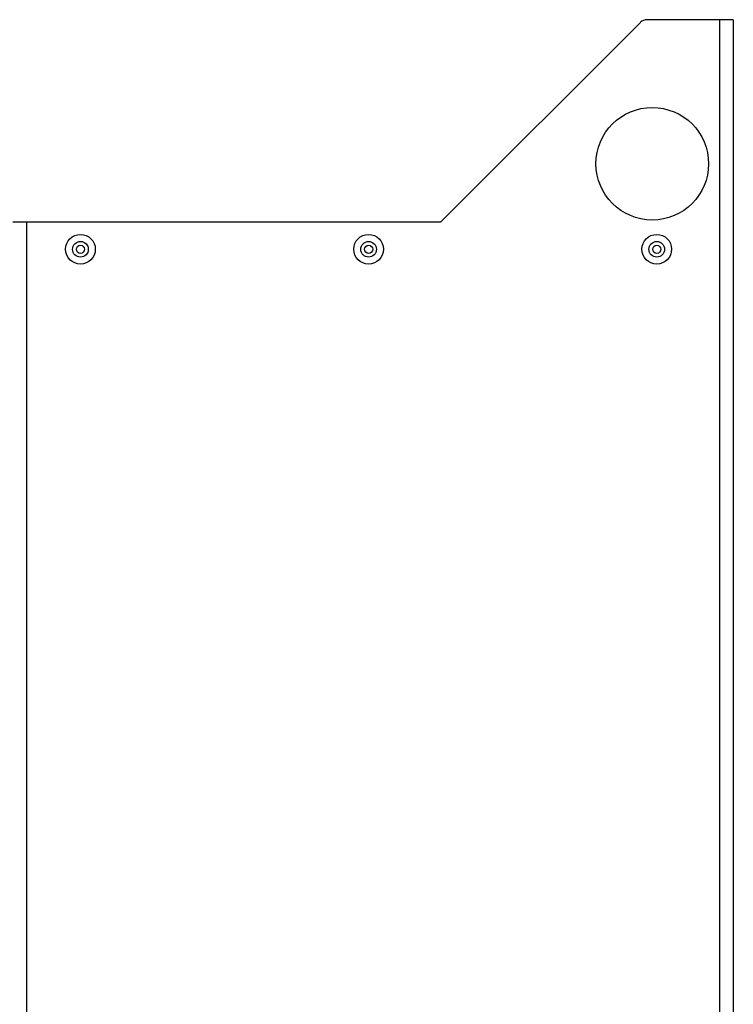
# Model space of a CAD drawing. Extents: x -4139 to -1089, y -1564 to 1941.
# Tile 93 of 160: x -3912 to -3753, y 1067 to 1286. Entities that reach past the tile are written whole.
import ezdxf

# ---------------------------------------------------------------- set-up
doc = ezdxf.new("R2010")
doc.units = 0
doc.header["$LTSCALE"] = 23.1
doc.layers.add('DB155026_1_1_1_2_1_AM_0', color=7, linetype='CONTINUOUS')
doc.layers.add('SE5M_BASE_P1_A_3_1_1_AM_0', color=7, linetype='CONTINUOUS')

msp = doc.modelspace()

# ---------------------------------------------------------------- linework, layer by layer
at = {"layer": 'DB155026_1_1_1_2_1_AM_0', "color": 7}
for centre, radius in [((-3898.44, 1235.02), 3.3), ((-3834.44, 1235.02), 3.3), ((-3770.44, 1235.02), 3.3), ((-3898.44, 1235.02), 1.74), ((-3898.44, 1235.02), 0.9), ((-3834.44, 1235.02), 1.74), ((-3834.44, 1235.02), 0.9), ((-3770.44, 1235.02), 1.74), ((-3770.44, 1235.02), 0.9)]:
    msp.add_circle(centre, radius, dxfattribs=at)
at = {"layer": 'SE5M_BASE_P1_A_3_1_1_AM_0', "color": 7}
for p, q in [((-3753.44, 1286.02), (-3772.61, 1286.02)), ((-3753.44, 1286.02), (-3753.44, -50.98)), ((-3818.44, 1241.02), (-3774.02, 1285.43)), ((-3818.44, 1241.02), (-3913.44, 1241.02))]:
    msp.add_line(p, q, dxfattribs=at)
at = {"layer": 'SE5M_BASE_P1_A_3_1_1_AM_0', "color": 2}
for p, q in [((-3756.44, -50.98), (-3756.44, 1286.02)), ((-3910.44, 1241.02), (-3910.44, -5.98))]:
    msp.add_line(p, q, dxfattribs=at)
at = {"layer": 'SE5M_BASE_P1_A_3_1_1_AM_0', "color": 7}
msp.add_circle((-3771.44, 1254.02), 12.5, dxfattribs=at)
msp.add_arc((-3772.61, 1284.02), 2, 90, 135, dxfattribs=at)

doc.saveas('drawing.dxf')
